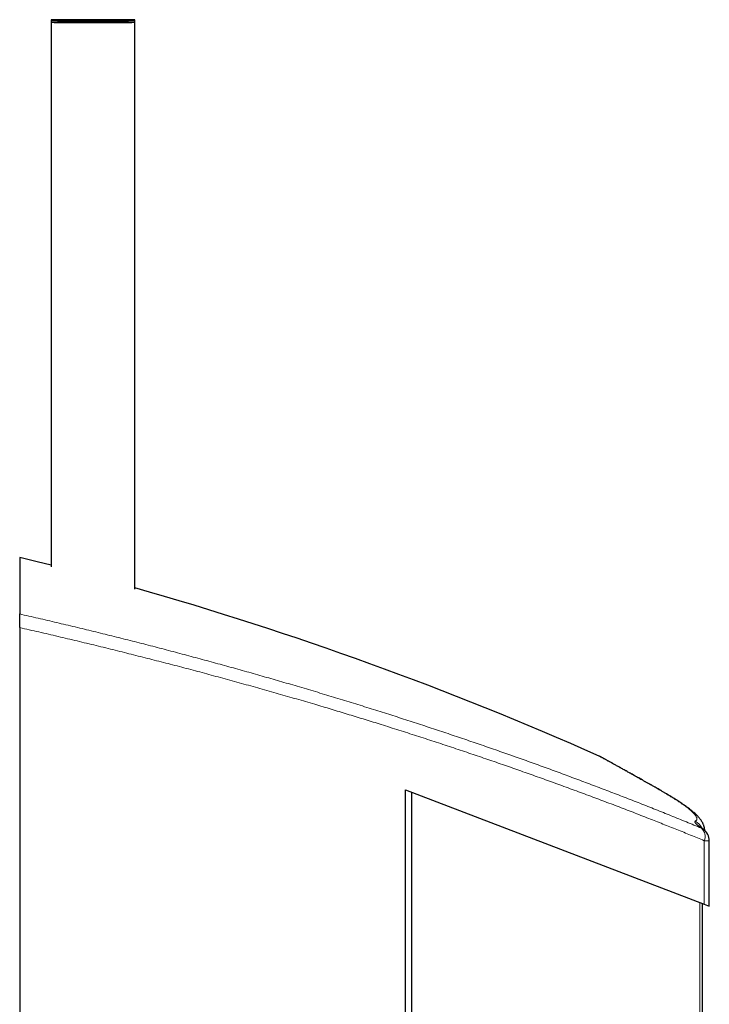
# Model space of a CAD drawing. Header units: millimetres. Extents: x 8 to 913, y 12 to 2661.
# Tile 39 of 39: x 717 to 816, y 2520 to 2661. Entities that reach past the tile are written whole.
import ezdxf

# ---------------------------------------------------------------- set-up
doc = ezdxf.new("R2010")
doc.units = ezdxf.units.MM

msp = doc.modelspace()

# ---------------------------------------------------------------- linework, layer by layer
at = {"color": 7, "linetype": 'Continuous', "lineweight": 30}
for p, q in [((721.2, 2660.89), (721.2, 2660.58)), ((733.2, 2660.58), (733.2, 2660.89)), ((721.2, 2660.58), (721.2, 2582.43)), ((733.2, 2579.19), (733.2, 2660.58)), ((716.67, 2583.78), (716.67, 2575.66)), ((716.67, 2573.7), (716.67, 2459.23)), ((799.86, 2555.27), (799.86, 2555.27)), ((772.08, 2550.42), (814.98, 2533.99)), ((772.08, 2439.33), (772.08, 2550.42)), ((772.98, 1380.71), (772.98, 2550.08)), ((815.7, 2533.71), (815.7, 2543.12)), ((814.7, 1396.7), (814.7, 2534.1)), ((814.98, 2533.99), (815.7, 2533.71))]:
    msp.add_line(p, q, dxfattribs=at)
at = {"color": 8, "linetype": 'Continuous', "lineweight": 0}
for p, q in [((814.98, 2533.99), (814.98, 2543.12)), ((814.34, 1396.56), (814.34, 2534.23))]:
    msp.add_line(p, q, dxfattribs=at)
at = {"color": 7, "linetype": 'Continuous', "lineweight": 30, "flags": 128}
for points in [[(733.2, 2660.89), (733.19, 2660.9), (733.18, 2660.9), (733.14, 2660.9), (733.1, 2660.9), (733.04, 2660.9), (732.97, 2660.91), (732.89, 2660.91), (732.8, 2660.91), (732.69, 2660.91), (732.57, 2660.91), (732.44, 2660.92), (732.3, 2660.92), (732.15, 2660.92), (731.99, 2660.92), (731.82, 2660.92), (731.64, 2660.93), (731.44, 2660.93), (731.24, 2660.93), (731.03, 2660.93), (730.82, 2660.93), (730.59, 2660.93), (730.36, 2660.93), (730.12, 2660.93), (729.88, 2660.94), (729.62, 2660.94), (729.37, 2660.94), (729.11, 2660.94), (728.84, 2660.94), (728.58, 2660.94), (728.3, 2660.94), (728.03, 2660.94), (727.76, 2660.94), (727.48, 2660.94), (727.2, 2660.94), (726.92, 2660.94), (726.65, 2660.94), (726.37, 2660.94), (726.1, 2660.94), (725.83, 2660.94), (725.56, 2660.94), (725.29, 2660.94), (725.03, 2660.94), (724.78, 2660.94), (724.53, 2660.94), (724.28, 2660.93), (724.04, 2660.93), (723.81, 2660.93), (723.59, 2660.93), (723.37, 2660.93), (723.16, 2660.93), (722.96, 2660.93), (722.77, 2660.93), (722.59, 2660.92), (722.41, 2660.92), (722.25, 2660.92), (722.1, 2660.92), (721.96, 2660.92), (721.83, 2660.91), (721.71, 2660.91), (721.61, 2660.91), (721.51, 2660.91), (721.43, 2660.91), (721.36, 2660.9), (721.3, 2660.9), (721.26, 2660.9), (721.23, 2660.9), (721.21, 2660.9), (721.2, 2660.89), (721.21, 2660.89), (721.23, 2660.89), (721.26, 2660.89), (721.3, 2660.89), (721.36, 2660.88), (721.43, 2660.88), (721.51, 2660.88), (721.61, 2660.88), (721.71, 2660.88), (721.83, 2660.87), (721.96, 2660.87), (722.1, 2660.87), (722.25, 2660.87), (722.41, 2660.87), (722.59, 2660.86), (722.77, 2660.86), (722.96, 2660.86), (723.16, 2660.86), (723.37, 2660.86), (723.59, 2660.86), (723.81, 2660.86), (724.04, 2660.85), (724.28, 2660.85), (724.53, 2660.85), (724.78, 2660.85), (725.03, 2660.85), (725.29, 2660.85), (725.56, 2660.85), (725.83, 2660.85), (726.1, 2660.85), (726.37, 2660.85), (726.65, 2660.85), (726.92, 2660.85), (727.2, 2660.85), (727.48, 2660.85), (727.76, 2660.85), (728.03, 2660.85), (728.3, 2660.85), (728.58, 2660.85), (728.84, 2660.85), (729.11, 2660.85), (729.37, 2660.85), (729.62, 2660.85), (729.88, 2660.85), (730.12, 2660.85), (730.36, 2660.85), (730.59, 2660.86), (730.82, 2660.86), (731.03, 2660.86), (731.24, 2660.86), (731.44, 2660.86), (731.64, 2660.86), (731.82, 2660.86), (731.99, 2660.87), (732.15, 2660.87), (732.3, 2660.87), (732.44, 2660.87), (732.57, 2660.87), (732.69, 2660.88), (732.8, 2660.88), (732.89, 2660.88), (732.97, 2660.88), (733.04, 2660.88), (733.1, 2660.89), (733.14, 2660.89), (733.18, 2660.89), (733.19, 2660.89), (733.2, 2660.89)], [(733.2, 2660.58), (733.19, 2660.58), (733.18, 2660.59), (733.14, 2660.59), (733.1, 2660.59), (733.04, 2660.59), (732.97, 2660.59), (732.89, 2660.6), (732.8, 2660.6), (732.69, 2660.6), (732.57, 2660.6), (732.44, 2660.6), (732.3, 2660.61), (732.15, 2660.61), (731.99, 2660.61), (731.82, 2660.61), (731.64, 2660.61), (731.44, 2660.61), (731.24, 2660.62), (731.03, 2660.62), (730.82, 2660.62), (730.59, 2660.62), (730.36, 2660.62), (730.12, 2660.62), (729.88, 2660.62), (729.62, 2660.62), (729.37, 2660.63), (729.11, 2660.63), (728.84, 2660.63), (728.58, 2660.63), (728.3, 2660.63), (728.03, 2660.63), (727.76, 2660.63), (727.48, 2660.63), (727.2, 2660.63), (726.92, 2660.63), (726.65, 2660.63), (726.37, 2660.63), (726.1, 2660.63), (725.83, 2660.63), (725.56, 2660.63), (725.29, 2660.63), (725.03, 2660.63), (724.78, 2660.62), (724.53, 2660.62), (724.28, 2660.62), (724.04, 2660.62), (723.81, 2660.62), (723.59, 2660.62), (723.37, 2660.62), (723.16, 2660.62), (722.96, 2660.61), (722.77, 2660.61), (722.59, 2660.61), (722.41, 2660.61), (722.25, 2660.61), (722.1, 2660.61), (721.96, 2660.6), (721.83, 2660.6), (721.71, 2660.6), (721.61, 2660.6), (721.51, 2660.6), (721.43, 2660.59), (721.36, 2660.59), (721.3, 2660.59), (721.26, 2660.59), (721.23, 2660.59), (721.21, 2660.58), (721.2, 2660.58), (721.21, 2660.58), (721.23, 2660.58), (721.26, 2660.58), (721.3, 2660.57), (721.36, 2660.57), (721.43, 2660.57), (721.51, 2660.57), (721.61, 2660.56), (721.71, 2660.56), (721.83, 2660.56), (721.96, 2660.56), (722.1, 2660.56), (722.25, 2660.56), (722.41, 2660.55), (722.59, 2660.55), (722.77, 2660.55), (722.96, 2660.55), (723.16, 2660.55), (723.37, 2660.55), (723.59, 2660.54), (723.81, 2660.54), (724.04, 2660.54), (724.28, 2660.54), (724.53, 2660.54), (724.78, 2660.54), (725.03, 2660.54), (725.29, 2660.54), (725.56, 2660.54), (725.83, 2660.54), (726.1, 2660.54), (726.37, 2660.54), (726.65, 2660.53), (726.92, 2660.53), (727.2, 2660.53), (727.48, 2660.53), (727.76, 2660.53), (728.03, 2660.54), (728.3, 2660.54), (728.58, 2660.54), (728.84, 2660.54), (729.11, 2660.54), (729.37, 2660.54), (729.62, 2660.54), (729.88, 2660.54), (730.12, 2660.54), (730.36, 2660.54), (730.59, 2660.54), (730.82, 2660.54), (731.03, 2660.55), (731.24, 2660.55), (731.44, 2660.55), (731.64, 2660.55), (731.82, 2660.55), (731.99, 2660.55), (732.15, 2660.56), (732.3, 2660.56), (732.44, 2660.56), (732.57, 2660.56), (732.69, 2660.56), (732.8, 2660.56), (732.89, 2660.57), (732.97, 2660.57), (733.04, 2660.57), (733.1, 2660.57), (733.14, 2660.58), (733.18, 2660.58), (733.19, 2660.58), (733.2, 2660.58)], [(721.2, 2582.64), (719.18, 2583.15), (716.67, 2583.78)]]:
    msp.add_lwpolyline(points, dxfattribs=at)
at = {"color": 8, "linetype": 'Continuous', "lineweight": 0, "flags": 128}
for points in [[(808.19, 2550.63), (808.19, 2550.63), (808.05, 2550.7)], [(815.7, 2543.12), (815.7, 2543.12), (815.68, 2543.12), (815.65, 2543.12), (815.61, 2543.12), (815.55, 2543.12), (815.48, 2543.12), (815.4, 2543.12), (815.31, 2543.12), (815.21, 2543.12), (815.1, 2543.12), (814.98, 2543.12)]]:
    msp.add_lwpolyline(points, dxfattribs=at)
at = {"color": 7, "linetype": 'Continuous', "lineweight": 30}
for centre, radius, start, end in [((596.79, 2098.36), 500, 66.0367, 74.1675), ((813.7, 2543.12), 2, 360, 54.0576)]:
    msp.add_arc(centre, radius, start, end, dxfattribs=at)
at = {"color": 8, "linetype": 'Continuous', "lineweight": 0}
for centre, radius, start, end in [((812.79, 2544.11), 2.01, 24.4357, 63.9752), ((813.49, 2543.72), 1.61, 337.9796, 47.7273), ((813.89, 2543.38), 1.68, 54.062, 66.0276)]:
    msp.add_arc(centre, radius, start, end, dxfattribs=at)
at = {"color": 7, "linetype": 'Continuous', "lineweight": 30}
for points, knots in [([(716.67, 2573.7), (716.67, 2573.77), (716.67, 2573.92), (716.67, 2574.15), (716.67, 2574.36), (716.67, 2574.57), (716.67, 2574.77), (716.67, 2574.96), (716.67, 2575.12), (716.67, 2575.27), (716.67, 2575.39), (716.67, 2575.49), (716.67, 2575.57), (716.67, 2575.63), (716.67, 2575.65), (716.67, 2575.66)], [0, 0, 0, 0, 0.079711, 0.159664, 0.23936, 0.319173, 0.399248, 0.479049, 0.556873, 0.634954, 0.712776, 0.789118, 0.865703, 0.942051, 1, 1, 1, 1]), ([(808.19, 2550.63), (808.1, 2550.68), (807.87, 2550.81), (807.52, 2551.01), (807.14, 2551.22), (806.77, 2551.43), (806.41, 2551.63), (806.06, 2551.83), (805.72, 2552.02), (805.39, 2552.21), (805.07, 2552.39), (804.76, 2552.56), (804.46, 2552.73), (804.16, 2552.89), (803.88, 2553.05), (803.61, 2553.2), (803.35, 2553.35), (803.09, 2553.49), (802.85, 2553.63), (802.61, 2553.76), (802.39, 2553.88), (802.18, 2554), (801.97, 2554.11), (801.78, 2554.22), (801.6, 2554.32), (801.42, 2554.42), (801.26, 2554.51), (801.11, 2554.59), (800.96, 2554.67), (800.83, 2554.75), (800.71, 2554.81), (800.59, 2554.88), (800.49, 2554.93), (800.39, 2554.99), (800.31, 2555.03), (800.24, 2555.07), (800.17, 2555.11), (800.12, 2555.14), (800.07, 2555.16), (800.03, 2555.18), (800.01, 2555.2), (799.98, 2555.21), (799.97, 2555.22), (799.96, 2555.22), (799.94, 2555.23), (799.92, 2555.24), (799.9, 2555.25), (799.89, 2555.26), (799.87, 2555.27), (799.86, 2555.27)], [0, 0, 0, 0, 0.018212, 0.043567, 0.068835, 0.094001, 0.119157, 0.144355, 0.169515, 0.194641, 0.219737, 0.244809, 0.26986, 0.294895, 0.319919, 0.344905, 0.369868, 0.394839, 0.419807, 0.44476, 0.46969, 0.494587, 0.519443, 0.544247, 0.568768, 0.593662, 0.618515, 0.643334, 0.668125, 0.692894, 0.717648, 0.742395, 0.767144, 0.791904, 0.816691, 0.841528, 0.866454, 0.891541, 0.916944, 0.943078, 0.971602, 0.979641, 0.985882, 0.989875, 0.993051, 0.995544, 0.997545, 0.999209, 1, 1, 1, 1]), ([(815.05, 2544.59), (815.04, 2544.61), (815.04, 2544.68), (815.03, 2544.79), (815, 2544.93), (814.97, 2545.07), (814.93, 2545.21), (814.89, 2545.34), (814.84, 2545.47), (814.78, 2545.6), (814.71, 2545.73), (814.64, 2545.86), (814.55, 2545.99), (814.46, 2546.13), (814.35, 2546.27), (814.22, 2546.42), (814.07, 2546.59), (813.9, 2546.77), (813.71, 2546.95), (813.5, 2547.14), (813.28, 2547.32), (813.06, 2547.5), (812.84, 2547.68), (812.61, 2547.85), (812.37, 2548.02), (812.12, 2548.2), (811.87, 2548.37), (811.61, 2548.55), (811.34, 2548.73), (811.06, 2548.91), (810.78, 2549.09), (810.48, 2549.28), (810.18, 2549.46), (809.86, 2549.65), (809.54, 2549.85), (809.2, 2550.05), (808.86, 2550.25), (808.52, 2550.44), (808.3, 2550.57), (808.19, 2550.63)], [0, 0, 0, 0, 0.0041521, 0.0169016, 0.0299649, 0.0434292, 0.0573951, 0.0719794, 0.087323, 0.1039643, 0.1210787, 0.1396366, 0.1599073, 0.1822835, 0.2072596, 0.2354271, 0.2673345, 0.3029542, 0.341386, 0.3801272, 0.4176779, 0.453968, 0.4895274, 0.5237495, 0.5573621, 0.5905037, 0.6232782, 0.6557664, 0.6880328, 0.7201291, 0.7520982, 0.7839759, 0.8157953, 0.8468766, 0.8784451, 0.9100293, 0.9416222, 0.9732135, 1, 1, 1, 1]), ([(814.87, 2544.74), (814.85, 2544.76), (814.79, 2544.8), (814.71, 2544.86), (814.63, 2544.92), (814.56, 2544.98), (814.5, 2545.03), (814.45, 2545.07), (814.41, 2545.1), (814.38, 2545.12), (814.37, 2545.14), (814.36, 2545.15), (814.36, 2545.14), (814.36, 2545.14)], [0, 0, 0, 0, 0.08111, 0.184752, 0.292848, 0.405325, 0.514641, 0.620089, 0.721047, 0.80674, 0.887554, 0.963426, 1, 1, 1, 1])]:
    msp.add_open_spline(points, degree=3, knots=knots, dxfattribs=at)
at = {"color": 8, "linetype": 'Continuous', "lineweight": 0}
for points, knots in [([(716.67, 2575.66), (717.56, 2575.45), (719.34, 2575.04), (721.99, 2574.42), (724.64, 2573.79), (727.28, 2573.15), (729.91, 2572.5), (732.53, 2571.85), (735.13, 2571.18), (737.73, 2570.51), (740.32, 2569.82), (742.89, 2569.13), (745.45, 2568.43), (748, 2567.73), (750.54, 2567.01), (753.06, 2566.29), (755.6, 2565.55), (758.17, 2564.8), (760.76, 2564.02), (763.33, 2563.24), (765.89, 2562.45), (768.41, 2561.66), (770.89, 2560.87), (773.34, 2560.08), (775.77, 2559.28), (778.19, 2558.48), (780.58, 2557.67), (782.96, 2556.86), (785.32, 2556.04), (787.66, 2555.22), (789.98, 2554.4), (792.28, 2553.57), (794.56, 2552.73), (796.82, 2551.89), (799.06, 2551.05), (801.28, 2550.21), (803.51, 2549.35), (805.75, 2548.48), (807.99, 2547.59), (810.21, 2546.7), (812.41, 2545.81), (813.85, 2545.21), (814.57, 2544.91)], [0, 0, 0, 0, 0.0244842, 0.0489716, 0.0734602, 0.0979476, 0.1224319, 0.1469158, 0.1714027, 0.1958908, 0.2203778, 0.2448617, 0.2693452, 0.2938317, 0.3183193, 0.3428058, 0.3672894, 0.3928473, 0.4184086, 0.443971, 0.4695323, 0.4950903, 0.5200739, 0.5450605, 0.5700483, 0.595035, 0.6200186, 0.6450019, 0.6699882, 0.6949755, 0.7199619, 0.7449452, 0.7699282, 0.7949142, 0.8199013, 0.8448873, 0.8698704, 0.8958941, 0.9219211, 0.9479492, 0.9739763, 1, 1, 1, 1]), ([(814.98, 2543.12), (814.33, 2543.39), (813.02, 2543.92), (811.04, 2544.72), (809.04, 2545.51), (806.94, 2546.34), (804.75, 2547.19), (802.45, 2548.07), (800.14, 2548.95), (797.79, 2549.82), (795.43, 2550.69), (793.07, 2551.55), (790.71, 2552.4), (788.36, 2553.23), (785.98, 2554.06), (783.59, 2554.88), (781.16, 2555.7), (778.69, 2556.53), (776.19, 2557.35), (773.67, 2558.17), (771.13, 2558.98), (768.67, 2559.76), (766.29, 2560.5), (763.99, 2561.2), (761.68, 2561.9), (759.27, 2562.62), (756.76, 2563.36), (754.14, 2564.11), (751.51, 2564.86), (748.86, 2565.6), (746.2, 2566.34), (743.55, 2567.06), (740.92, 2567.76), (738.3, 2568.45), (735.67, 2569.12), (733.03, 2569.79), (730.36, 2570.46), (727.66, 2571.12), (724.92, 2571.78), (722.18, 2572.43), (719.43, 2573.07), (717.59, 2573.49), (716.67, 2573.7)], [0, 0, 0, 0, 0.02343, 0.046862, 0.070293, 0.093723, 0.119796, 0.145874, 0.171954, 0.198034, 0.224112, 0.250185, 0.275464, 0.300747, 0.32603, 0.351312, 0.376591, 0.4024, 0.428211, 0.454024, 0.479835, 0.505644, 0.528541, 0.551439, 0.574338, 0.597235, 0.622716, 0.648202, 0.67369, 0.699178, 0.724664, 0.750145, 0.77486, 0.799578, 0.824297, 0.849015, 0.873729, 0.898981, 0.924236, 0.949493, 0.974748, 1, 1, 1, 1]), ([(808.05, 2550.7), (807.83, 2550.82), (807.4, 2551.07), (806.78, 2551.42), (806.17, 2551.76), (805.6, 2552.08), (805.05, 2552.39), (804.53, 2552.68), (804.03, 2552.96), (803.55, 2553.23), (803.11, 2553.47), (802.69, 2553.71), (802.3, 2553.92), (801.95, 2554.12), (801.63, 2554.29), (801.35, 2554.45), (801.09, 2554.59), (800.86, 2554.72), (800.66, 2554.83), (800.49, 2554.93), (800.33, 2555.01), (800.2, 2555.08), (800.09, 2555.14), (800, 2555.2), (799.93, 2555.23), (799.88, 2555.26), (799.86, 2555.27), (799.86, 2555.27), (799.86, 2555.27)], [0, 0, 0, 0, 0.041869, 0.083742, 0.125611, 0.167607, 0.209605, 0.2516, 0.293856, 0.336115, 0.378371, 0.420761, 0.463156, 0.505546, 0.544134, 0.582723, 0.621358, 0.659993, 0.696118, 0.732246, 0.768371, 0.804583, 0.840798, 0.877011, 0.916349, 0.955687, 0.995075, 1, 1, 1, 1]), ([(813.67, 2545.91), (813.7, 2545.93), (813.78, 2545.98), (813.86, 2546.05), (813.91, 2546.14), (813.92, 2546.24), (813.91, 2546.36), (813.87, 2546.49), (813.79, 2546.62), (813.69, 2546.78), (813.55, 2546.95), (813.37, 2547.13), (813.17, 2547.33), (812.93, 2547.54), (812.67, 2547.75), (812.4, 2547.95), (812.12, 2548.16), (811.83, 2548.37), (811.51, 2548.59), (811.17, 2548.81), (810.78, 2549.07), (810.33, 2549.35), (809.81, 2549.67), (809.26, 2550), (808.68, 2550.34), (808.26, 2550.58), (808.05, 2550.7)], [0, 0, 0, 0, 0.041449, 0.082909, 0.124368, 0.165817, 0.207579, 0.249351, 0.291122, 0.332884, 0.376603, 0.420339, 0.464081, 0.507817, 0.551537, 0.588264, 0.624994, 0.661721, 0.697871, 0.734024, 0.770174, 0.816128, 0.862098, 0.908075, 0.954046, 1, 1, 1, 1]), ([(814.57, 2544.91), (814.52, 2544.95), (814.42, 2545.02), (814.28, 2545.13), (814.16, 2545.23), (814.01, 2545.34), (813.87, 2545.47), (813.74, 2545.6), (813.66, 2545.7), (813.62, 2545.78), (813.61, 2545.84), (813.62, 2545.88), (813.65, 2545.9), (813.67, 2545.91)], [0, 0, 0, 0, 0.067048, 0.134095, 0.201389, 0.268683, 0.38871, 0.508828, 0.62885, 0.721593, 0.814427, 0.90726, 1, 1, 1, 1])]:
    msp.add_open_spline(points, degree=3, knots=knots, dxfattribs=at)

doc.saveas('drawing.dxf')
